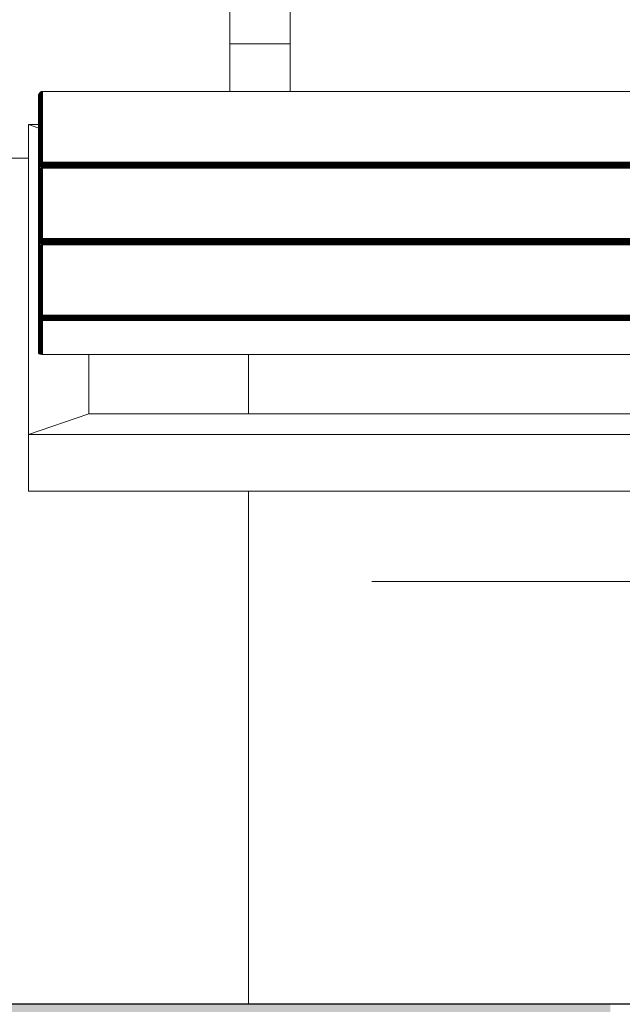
# Model space of a CAD drawing. Header units: millimetres. Extents: x -68595 to 26741, y -534 to 35396.
# Tile 156 of 172: x -19108 to -18809, y 23538 to 24027. Entities that reach past the tile are written whole.
import ezdxf

# ---------------------------------------------------------------- set-up
doc = ezdxf.new("R2010")
doc.units = ezdxf.units.MM
doc.linetypes.add('Center', pattern=[2999.999912, 1200.000007, -599.999968, 599.999968, -599.999968])
for name, color, linetype, lineweight, true_color in [('Cut Pattern-1', 9, 'Continuous', 18, 0x808080), ('Furniture-1', 7, 'Continuous', 9, 0xaaaaaa), ('Grids-3', 7, 'Center', 9, 0xaaaaaa), ('Kohvikutool-1', 7, 'Continuous', 9, 0xaaaaaa), ('Surface Pattern-1', 7, 'Continuous', 9, 0x232323)]:
    doc.layers.add(name, color=color, linetype=linetype, lineweight=lineweight, true_color=true_color)
doc.layers.add('Walls-3', color=7, linetype='Continuous', lineweight=25)

# ---------------------------------------------------------------- blocks, each defined once
blk = doc.blocks.new('MA_Kohvikultool - Kohvikutool_DWG-V48-Sisehoov')
at = {"layer": 'Kohvikutool-1'}
for p, q in [((-388.49, 465), (-416.68, 465)), ((-416.68, 465), (-388.49, 465)), ((-416.68, 465), (-416.68, 15)), ((-378.23, 435), (-388.49, 465)), ((-388.49, 465), (-234.58, 465)), ((-388.49, 465), (-378.23, 435)), ((-388.49, 15), (-388.49, 465)), ((-234.58, 465), (-236.98, 458)), ((-236.98, 458), (-234.58, 465)), ((-234.58, 465), (-234.58, 458)), ((-348.42, 459.67), (-348.3, 459.86)), ((-348.3, 459.86), (-348.17, 459.97)), ((-331.38, 459.86), (-348.3, 459.86)), ((-348.17, 459.97), (-348.05, 460)), ((-331.26, 459.97), (-348.17, 459.97)), ((-313.07, 460), (-348.05, 460)), ((-348.05, 460), (-331.13, 460)), ((-331.38, 459.86), (-331.51, 459.67)), ((-331.26, 459.97), (-331.38, 459.86)), ((-331.04, 459.83), (-331.38, 459.86)), ((-331.13, 460), (-331.26, 459.97)), ((-330.91, 459.93), (-331.26, 459.97)), ((-331.04, 459.83), (-331.16, 459.65)), ((-331.13, 460), (-296.16, 460)), ((-330.79, 459.97), (-331.13, 460)), ((-330.91, 459.93), (-331.04, 459.83)), ((-330.67, 459.73), (-331.04, 459.83)), ((-330.91, 459.93), (-330.79, 459.97)), ((-330.56, 459.83), (-330.91, 459.93)), ((-330.44, 459.86), (-330.79, 459.97)), ((-295.82, 459.97), (-330.79, 459.97)), ((-330.67, 459.73), (-330.56, 459.83)), ((-330.44, 459.86), (-330.56, 459.83)), ((-330.21, 459.65), (-330.56, 459.83)), ((-330.1, 459.67), (-330.44, 459.86)), ((-295.47, 459.86), (-330.44, 459.86)), ((-296.16, 460), (-313.07, 460)), ((-312.95, 459.97), (-313.07, 460)), ((-312.95, 459.97), (-296.04, 459.97)), ((-312.82, 459.86), (-312.95, 459.97)), ((-310.25, 459.86), (-310.12, 459.97)), ((-310.12, 459.97), (-310, 460)), ((-293.21, 459.97), (-310.12, 459.97)), ((-275.02, 460), (-310, 460)), ((-310, 460), (-293.08, 460)), ((-295.82, 459.97), (-296.16, 460)), ((-296.04, 459.97), (-296.16, 460)), ((-295.7, 459.93), (-296.04, 459.97)), ((-295.91, 459.86), (-296.04, 459.97)), ((-295.47, 459.86), (-295.82, 459.97)), ((-295.7, 459.93), (-295.82, 459.97)), ((-295.13, 459.67), (-295.47, 459.86)), ((-293.33, 459.86), (-295.47, 459.86)), ((-293.33, 459.86), (-293.46, 459.67)), ((-293.21, 459.97), (-293.33, 459.86)), ((-292.99, 459.83), (-293.33, 459.86)), ((-293.08, 460), (-293.21, 459.97)), ((-292.86, 459.93), (-293.21, 459.97)), ((-292.99, 459.83), (-293.11, 459.65)), ((-293.08, 460), (-258.11, 460)), ((-292.74, 459.97), (-293.08, 460)), ((-292.86, 459.93), (-292.99, 459.83)), ((-292.62, 459.73), (-292.99, 459.83)), ((-292.86, 459.93), (-292.74, 459.97)), ((-292.51, 459.83), (-292.86, 459.93)), ((-292.39, 459.86), (-292.74, 459.97)), ((-292.74, 459.97), (-257.77, 459.97)), ((-292.62, 459.73), (-292.51, 459.83)), ((-292.51, 459.83), (-292.39, 459.86)), ((-292.16, 459.65), (-292.51, 459.83)), ((-292.05, 459.67), (-292.39, 459.86)), ((-292.39, 459.86), (-257.42, 459.86)), ((-258.11, 460), (-275.02, 460)), ((-274.9, 459.97), (-275.02, 460)), ((-257.99, 459.97), (-274.9, 459.97)), ((-274.77, 459.86), (-274.9, 459.97)), ((-272.2, 459.86), (-272.07, 459.97)), ((-272.07, 459.97), (-271.95, 460)), ((-272.07, 459.97), (-255.16, 459.97)), ((-236.98, 460), (-271.95, 460)), ((-271.95, 460), (-255.03, 460)), ((-257.77, 459.97), (-258.11, 460)), ((-257.99, 459.97), (-258.11, 460)), ((-257.65, 459.93), (-257.99, 459.97)), ((-257.86, 459.86), (-257.99, 459.97)), ((-257.42, 459.86), (-257.77, 459.97)), ((-257.65, 459.93), (-257.77, 459.97)), ((-257.08, 459.67), (-257.42, 459.86)), ((-257.42, 459.86), (-255.28, 459.86)), ((-255.28, 459.86), (-255.41, 459.67)), ((-255.16, 459.97), (-255.28, 459.86)), ((-254.94, 459.83), (-255.28, 459.86)), ((-255.03, 460), (-255.16, 459.97)), ((-254.81, 459.93), (-255.16, 459.97)), ((-254.94, 459.83), (-255.06, 459.65)), ((-255.03, 460), (-220.06, 460)), ((-254.69, 459.97), (-255.03, 460)), ((-254.81, 459.93), (-254.94, 459.83)), ((-254.57, 459.73), (-254.94, 459.83)), ((-254.81, 459.93), (-254.69, 459.97)), ((-254.46, 459.83), (-254.81, 459.93)), ((-254.34, 459.86), (-254.69, 459.97)), ((-254.69, 459.97), (-219.72, 459.97)), ((-254.57, 459.73), (-254.46, 459.83)), ((-254.46, 459.83), (-254.34, 459.86)), ((-254.11, 459.65), (-254.46, 459.83)), ((-254, 459.67), (-254.34, 459.86)), ((-254.34, 459.86), (-219.37, 459.86)), ((-220.06, 460), (-236.98, 460)), ((-236.85, 459.97), (-236.98, 460)), ((-236.72, 459.86), (-236.85, 459.97)), ((-236.85, 459.97), (-219.94, 459.97)), ((-219.72, 459.97), (-220.06, 460)), ((-219.94, 459.97), (-220.06, 460)), ((-219.81, 459.86), (-219.94, 459.97)), ((-219.94, 459.97), (-219.6, 459.93)), ((-219.37, 459.86), (-219.72, 459.97)), ((-219.72, 459.97), (-219.6, 459.93)), ((-219.03, 459.67), (-219.37, 459.86)), ((-348.73, 458), (-348.72, 458.36)), ((-348.73, 458), (-348.73, 22)), ((-331.82, 458), (-348.73, 458)), ((-348.72, 458.36), (-348.68, 458.74)), ((-348.72, 458.36), (-331.8, 458.36)), ((-348.68, 458.74), (-348.62, 459.09)), ((-331.77, 458.74), (-348.68, 458.74)), ((-348.62, 459.09), (-348.53, 459.41)), ((-331.7, 459.09), (-348.62, 459.09)), ((-348.53, 459.41), (-348.42, 459.67)), ((-331.62, 459.41), (-348.53, 459.41)), ((-331.51, 459.67), (-348.42, 459.67)), ((-331.8, 458.36), (-331.82, 458)), ((-331.82, 22), (-331.82, 458)), ((-331.46, 458), (-331.82, 458)), ((-331.77, 458.74), (-331.8, 458.36)), ((-331.45, 458.36), (-331.8, 458.36)), ((-331.7, 459.09), (-331.77, 458.74)), ((-331.42, 458.72), (-331.77, 458.74)), ((-331.62, 459.41), (-331.7, 459.09)), ((-331.35, 459.08), (-331.7, 459.09)), ((-331.51, 459.67), (-331.62, 459.41)), ((-331.27, 459.39), (-331.62, 459.41)), ((-331.16, 459.65), (-331.51, 459.67)), ((-331.45, 458.36), (-331.46, 458)), ((-331.08, 458), (-331.46, 458)), ((-331.46, 458), (-331.46, 22)), ((-331.42, 458.72), (-331.45, 458.36)), ((-331.45, 458.36), (-331.07, 458.34)), ((-331.35, 459.08), (-331.42, 458.72)), ((-331.03, 458.68), (-331.42, 458.72)), ((-331.27, 459.39), (-331.35, 459.08)), ((-330.97, 459.02), (-331.35, 459.08)), ((-331.16, 459.65), (-331.27, 459.39)), ((-330.89, 459.31), (-331.27, 459.39)), ((-330.79, 459.56), (-331.16, 459.65)), ((-331.07, 458.34), (-331.08, 458)), ((-331.08, 22), (-331.08, 458)), ((-330.68, 458), (-331.08, 458)), ((-331.07, 458.34), (-331.03, 458.68)), ((-331.07, 458.34), (-330.67, 458.3)), ((-331.03, 458.68), (-330.97, 459.02)), ((-330.64, 458.62), (-331.03, 458.68)), ((-330.97, 459.02), (-330.89, 459.31)), ((-330.58, 458.92), (-330.97, 459.02)), ((-330.89, 459.31), (-330.79, 459.56)), ((-330.51, 459.18), (-330.89, 459.31)), ((-330.79, 459.56), (-330.67, 459.73)), ((-330.42, 459.4), (-330.79, 459.56)), ((-330.67, 458.3), (-330.68, 458)), ((-330.68, 22), (-330.68, 458)), ((-330.29, 458), (-330.68, 458)), ((-330.31, 459.56), (-330.67, 459.73)), ((-330.67, 458.3), (-330.64, 458.62)), ((-330.67, 458.3), (-330.28, 458.26)), ((-330.64, 458.62), (-330.58, 458.92)), ((-330.25, 458.52), (-330.64, 458.62)), ((-330.58, 458.92), (-330.51, 459.18)), ((-330.21, 458.77), (-330.58, 458.92)), ((-330.51, 459.18), (-330.42, 459.4)), ((-330.14, 459), (-330.51, 459.18)), ((-330.42, 459.4), (-330.31, 459.56)), ((-330.07, 459.18), (-330.42, 459.4)), ((-330.31, 459.56), (-330.21, 459.65)), ((-329.98, 459.31), (-330.31, 459.56)), ((-330.28, 458.26), (-330.29, 458)), ((-330.29, 22), (-330.29, 458)), ((-329.93, 458), (-330.29, 458)), ((-330.28, 458.26), (-330.25, 458.52)), ((-330.28, 458.26), (-329.93, 458.2)), ((-330.25, 458.52), (-330.21, 458.77)), ((-329.91, 458.4), (-330.25, 458.52)), ((-330.1, 459.67), (-330.21, 459.65)), ((-329.89, 459.39), (-330.21, 459.65)), ((-330.21, 458.77), (-330.14, 459)), ((-329.87, 458.6), (-330.21, 458.77)), ((-330.14, 459), (-330.07, 459.18)), ((-329.82, 458.77), (-330.14, 459)), ((-329.8, 459.41), (-330.1, 459.67)), ((-295.13, 459.67), (-330.1, 459.67)), ((-330.07, 459.18), (-329.98, 459.31)), ((-329.76, 458.92), (-330.07, 459.18)), ((-329.98, 459.31), (-329.89, 459.39)), ((-329.7, 459.02), (-329.98, 459.31)), ((-329.93, 458.2), (-329.91, 458.4)), ((-329.93, 458.2), (-329.62, 458.27)), ((-329.63, 458.07), (-329.93, 458.2)), ((-329.93, 458.2), (-329.93, 458)), ((-329.93, 22), (-329.93, 458)), ((-329.64, 458), (-329.93, 458)), ((-329.91, 458.4), (-329.87, 458.6)), ((-329.62, 458.27), (-329.91, 458.4)), ((-329.6, 458.4), (-329.91, 458.4)), ((-329.8, 459.41), (-329.89, 459.39)), ((-329.63, 459.08), (-329.89, 459.39)), ((-329.87, 458.6), (-329.82, 458.77)), ((-329.6, 458.4), (-329.87, 458.6)), ((-329.56, 458.52), (-329.87, 458.6)), ((-329.82, 458.77), (-329.76, 458.92)), ((-329.56, 458.52), (-329.82, 458.77)), ((-329.52, 458.62), (-329.82, 458.77)), ((-329.56, 459.09), (-329.8, 459.41)), ((-294.83, 459.41), (-329.8, 459.41)), ((-329.76, 458.92), (-329.7, 459.02)), ((-329.52, 458.62), (-329.76, 458.92)), ((-329.48, 458.68), (-329.76, 458.92)), ((-329.7, 459.02), (-329.63, 459.08)), ((-329.48, 458.68), (-329.7, 459.02)), ((-329.43, 458.72), (-329.7, 459.02)), ((-329.64, 22), (-329.64, 458)), ((-329.41, 458), (-329.64, 458)), ((-329.56, 459.09), (-329.63, 459.08)), ((-329.63, 459.08), (-329.43, 458.72)), ((-329.41, 458.73), (-329.63, 459.08)), ((-329.38, 458.74), (-329.56, 459.09)), ((-294.59, 459.09), (-329.56, 459.09)), ((-329.41, 458.73), (-329.28, 458.36)), ((-329.41, 22), (-329.41, 458)), ((-329.25, 458), (-329.41, 458)), ((-294.41, 458.74), (-329.38, 458.74)), ((-329.3, 458.36), (-329.25, 458)), ((-294.31, 458.36), (-329.28, 458.36)), ((-329.25, 22), (-329.25, 458)), ((-329.25, 458), (-294.28, 458)), ((-294.83, 459.41), (-295.13, 459.67)), ((-293.46, 459.67), (-295.13, 459.67)), ((-294.59, 459.09), (-294.83, 459.41)), ((-293.57, 459.41), (-294.83, 459.41)), ((-294.41, 458.74), (-294.59, 459.09)), ((-294.27, 458.62), (-294.45, 459.02)), ((-294.41, 458.74), (-294.31, 458.36)), ((-294.38, 458.92), (-294.32, 458.77)), ((-294.2, 458.4), (-294.32, 458.77)), ((-294.28, 458), (-294.31, 458.36)), ((-294.28, 458), (-294.28, 22)), ((-294.2, 458.4), (-294.27, 458.6)), ((-294.27, 458.6), (-294.24, 458.4)), ((-294.18, 458.27), (-294.27, 458.6)), ((-294.18, 458.27), (-294.24, 458.4)), ((-294.24, 458.4), (-294.22, 458.2)), ((-294.17, 458.13), (-294.24, 458.4)), ((-294.22, 458.2), (-294.17, 458.13)), ((-294.16, 458.07), (-294.22, 458.2)), ((-294.21, 458), (-294.22, 458.2)), ((-294.16, 458.07), (-294.19, 458)), ((-294.19, 458), (-294.19, 22)), ((-293.75, 458.36), (-293.77, 458)), ((-293.77, 22), (-293.77, 458)), ((-293.41, 458), (-293.77, 458)), ((-293.72, 458.74), (-293.75, 458.36)), ((-293.4, 458.36), (-293.75, 458.36)), ((-293.65, 459.09), (-293.72, 458.74)), ((-293.37, 458.72), (-293.72, 458.74)), ((-293.57, 459.41), (-293.65, 459.09)), ((-293.3, 459.08), (-293.65, 459.09)), ((-293.46, 459.67), (-293.57, 459.41)), ((-293.22, 459.39), (-293.57, 459.41)), ((-293.11, 459.65), (-293.46, 459.67)), ((-293.4, 458.36), (-293.41, 458)), ((-293.41, 458), (-293.41, 22)), ((-293.03, 458), (-293.41, 458)), ((-293.37, 458.72), (-293.4, 458.36)), ((-293.4, 458.36), (-293.02, 458.34)), ((-293.3, 459.08), (-293.37, 458.72)), ((-292.98, 458.68), (-293.37, 458.72)), ((-293.22, 459.39), (-293.3, 459.08)), ((-292.92, 459.02), (-293.3, 459.08)), ((-293.11, 459.65), (-293.22, 459.39)), ((-292.84, 459.31), (-293.22, 459.39)), ((-292.74, 459.56), (-293.11, 459.65)), ((-293.02, 458.34), (-293.03, 458)), ((-293.03, 458), (-293.03, 22)), ((-292.63, 458), (-293.03, 458)), ((-293.02, 458.34), (-292.98, 458.68)), ((-293.02, 458.34), (-292.62, 458.3)), ((-292.98, 458.68), (-292.92, 459.02)), ((-292.59, 458.62), (-292.98, 458.68)), ((-292.92, 459.02), (-292.84, 459.31)), ((-292.53, 458.92), (-292.92, 459.02)), ((-292.84, 459.31), (-292.74, 459.56)), ((-292.46, 459.18), (-292.84, 459.31)), ((-292.74, 459.56), (-292.62, 459.73)), ((-292.37, 459.4), (-292.74, 459.56)), ((-292.62, 458.3), (-292.63, 458)), ((-292.63, 458), (-292.63, 22)), ((-292.24, 458), (-292.63, 458)), ((-292.26, 459.56), (-292.62, 459.73)), ((-292.62, 458.3), (-292.59, 458.62)), ((-292.62, 458.3), (-292.23, 458.26)), ((-292.59, 458.62), (-292.53, 458.92)), ((-292.2, 458.52), (-292.59, 458.62)), ((-292.53, 458.92), (-292.46, 459.18)), ((-292.16, 458.77), (-292.53, 458.92)), ((-292.46, 459.18), (-292.37, 459.4)), ((-292.1, 459), (-292.46, 459.18)), ((-292.37, 459.4), (-292.26, 459.56)), ((-292.02, 459.18), (-292.37, 459.4)), ((-292.26, 459.56), (-292.16, 459.65)), ((-291.93, 459.31), (-292.26, 459.56)), ((-292.23, 458.26), (-292.24, 458)), ((-292.24, 458), (-292.24, 22)), ((-291.88, 458), (-292.24, 458)), ((-292.23, 458.26), (-292.2, 458.52)), ((-292.23, 458.26), (-291.88, 458.2)), ((-292.2, 458.52), (-292.16, 458.77)), ((-291.86, 458.4), (-292.2, 458.52)), ((-292.05, 459.67), (-292.16, 459.65)), ((-291.84, 459.39), (-292.16, 459.65)), ((-292.16, 458.77), (-292.1, 459)), ((-291.82, 458.6), (-292.16, 458.77)), ((-292.1, 459), (-292.02, 459.18)), ((-291.77, 458.77), (-292.1, 459)), ((-291.75, 459.41), (-292.05, 459.67)), ((-292.05, 459.67), (-257.08, 459.67)), ((-292.02, 459.18), (-291.93, 459.31)), ((-291.71, 458.92), (-292.02, 459.18)), ((-291.93, 459.31), (-291.84, 459.39)), ((-291.65, 459.02), (-291.93, 459.31)), ((-291.88, 458.2), (-291.86, 458.4)), ((-291.88, 458.2), (-291.57, 458.27)), ((-291.58, 458.07), (-291.88, 458.2)), ((-291.88, 458.2), (-291.88, 458)), ((-291.88, 458), (-291.88, 22)), ((-291.59, 458), (-291.88, 458)), ((-291.86, 458.4), (-291.82, 458.6)), ((-291.57, 458.27), (-291.86, 458.4)), ((-291.55, 458.4), (-291.86, 458.4)), ((-291.75, 459.41), (-291.84, 459.39)), ((-291.58, 459.08), (-291.84, 459.39)), ((-291.82, 458.6), (-291.77, 458.77)), ((-291.55, 458.4), (-291.82, 458.6)), ((-291.51, 458.52), (-291.82, 458.6)), ((-291.77, 458.77), (-291.71, 458.92)), ((-291.51, 458.52), (-291.77, 458.77)), ((-291.47, 458.62), (-291.77, 458.77)), ((-291.51, 459.09), (-291.75, 459.41)), ((-291.75, 459.41), (-256.78, 459.41)), ((-291.71, 458.92), (-291.65, 459.02)), ((-291.47, 458.62), (-291.71, 458.92)), ((-291.43, 458.68), (-291.71, 458.92)), ((-291.65, 459.02), (-291.58, 459.08)), ((-291.43, 458.68), (-291.65, 459.02)), ((-291.38, 458.72), (-291.65, 459.02)), ((-291.59, 458), (-291.59, 22)), ((-291.59, 458), (-291.36, 458)), ((-291.51, 459.09), (-291.58, 459.08)), ((-291.58, 459.08), (-291.38, 458.72)), ((-291.36, 458.73), (-291.58, 459.08)), ((-291.33, 458.74), (-291.51, 459.09)), ((-291.51, 459.09), (-256.54, 459.09)), ((-291.36, 458.73), (-291.23, 458.36)), ((-291.36, 22), (-291.36, 458)), ((-291.2, 458), (-291.36, 458)), ((-291.33, 458.74), (-256.36, 458.74)), ((-291.25, 458.36), (-291.2, 458)), ((-291.23, 458.36), (-256.26, 458.36)), ((-291.2, 22), (-291.2, 458)), ((-291.2, 458), (-256.23, 458)), ((-256.78, 459.41), (-257.08, 459.67)), ((-257.08, 459.67), (-255.41, 459.67)), ((-256.54, 459.09), (-256.78, 459.41)), ((-256.78, 459.41), (-255.52, 459.41)), ((-256.36, 458.74), (-256.54, 459.09)), ((-256.23, 458.62), (-256.4, 459.02)), ((-256.26, 458.36), (-256.36, 458.74)), ((-256.33, 458.92), (-256.27, 458.77)), ((-256.15, 458.4), (-256.27, 458.77)), ((-256.23, 458), (-256.26, 458.36)), ((-256.23, 458), (-256.23, 22)), ((-256.15, 458.4), (-256.22, 458.6)), ((-256.22, 458.6), (-256.19, 458.4)), ((-256.13, 458.27), (-256.22, 458.6)), ((-256.13, 458.27), (-256.19, 458.4)), ((-256.19, 458.4), (-256.17, 458.2)), ((-256.12, 458.13), (-256.19, 458.4)), ((-256.12, 458.13), (-256.17, 458.2)), ((-256.17, 458.2), (-256.16, 458)), ((-256.16, 458), (-256.12, 458.13)), ((-256.14, 458.03), (-256.11, 458)), ((-256.14, 458), (-256.14, 22)), ((-255.7, 458.36), (-255.72, 458)), ((-255.72, 22), (-255.72, 458)), ((-255.36, 458), (-255.72, 458)), ((-255.67, 458.74), (-255.7, 458.36)), ((-255.35, 458.36), (-255.7, 458.36)), ((-255.6, 459.09), (-255.67, 458.74)), ((-255.32, 458.72), (-255.67, 458.74)), ((-255.52, 459.41), (-255.6, 459.09)), ((-255.25, 459.08), (-255.6, 459.09)), ((-255.41, 459.67), (-255.52, 459.41)), ((-255.17, 459.39), (-255.52, 459.41)), ((-255.06, 459.65), (-255.41, 459.67)), ((-255.36, 458), (-255.35, 458.36)), ((-254.98, 458), (-255.36, 458)), ((-255.36, 458), (-255.36, 22)), ((-255.32, 458.72), (-255.35, 458.36)), ((-255.35, 458.36), (-254.97, 458.34)), ((-255.25, 459.08), (-255.32, 458.72)), ((-254.93, 458.68), (-255.32, 458.72)), ((-255.17, 459.39), (-255.25, 459.08)), ((-254.87, 459.02), (-255.25, 459.08)), ((-255.06, 459.65), (-255.17, 459.39)), ((-254.79, 459.31), (-255.17, 459.39)), ((-254.69, 459.56), (-255.06, 459.65)), ((-254.98, 458), (-254.97, 458.34)), ((-254.98, 458), (-254.98, 22)), ((-254.58, 458), (-254.98, 458)), ((-254.97, 458.34), (-254.93, 458.68)), ((-254.97, 458.34), (-254.57, 458.3)), ((-254.93, 458.68), (-254.87, 459.02)), ((-254.54, 458.62), (-254.93, 458.68)), ((-254.87, 459.02), (-254.79, 459.31)), ((-254.48, 458.92), (-254.87, 459.02)), ((-254.79, 459.31), (-254.69, 459.56)), ((-254.41, 459.18), (-254.79, 459.31)), ((-254.69, 459.56), (-254.57, 459.73)), ((-254.32, 459.4), (-254.69, 459.56)), ((-254.58, 458), (-254.57, 458.3)), ((-254.19, 458), (-254.58, 458)), ((-254.58, 458), (-254.58, 22)), ((-254.21, 459.56), (-254.57, 459.73)), ((-254.57, 458.3), (-254.54, 458.62)), ((-254.57, 458.3), (-254.18, 458.26)), ((-254.54, 458.62), (-254.48, 458.92)), ((-254.15, 458.52), (-254.54, 458.62)), ((-254.48, 458.92), (-254.41, 459.18)), ((-254.11, 458.77), (-254.48, 458.92)), ((-254.41, 459.18), (-254.32, 459.4)), ((-254.05, 459), (-254.41, 459.18)), ((-254.32, 459.4), (-254.21, 459.56)), ((-253.97, 459.18), (-254.32, 459.4)), ((-254.21, 459.56), (-254.11, 459.65)), ((-253.88, 459.31), (-254.21, 459.56)), ((-254.19, 458), (-254.18, 458.26)), ((-253.83, 458), (-254.19, 458)), ((-254.19, 458), (-254.19, 22)), ((-254.18, 458.26), (-254.15, 458.52)), ((-254.18, 458.26), (-253.83, 458.2)), ((-254.15, 458.52), (-254.11, 458.77)), ((-253.81, 458.4), (-254.15, 458.52)), ((-254.11, 459.65), (-254, 459.67)), ((-253.79, 459.39), (-254.11, 459.65)), ((-254.11, 458.77), (-254.05, 459)), ((-253.77, 458.6), (-254.11, 458.77)), ((-254.05, 459), (-253.97, 459.18)), ((-253.72, 458.77), (-254.05, 459)), ((-253.7, 459.41), (-254, 459.67)), ((-254, 459.67), (-219.03, 459.67)), ((-253.97, 459.18), (-253.88, 459.31)), ((-253.66, 458.92), (-253.97, 459.18)), ((-253.88, 459.31), (-253.79, 459.39)), ((-253.6, 459.02), (-253.88, 459.31)), ((-253.83, 458.2), (-253.81, 458.4)), ((-253.83, 458.2), (-253.52, 458.27)), ((-253.83, 458), (-253.83, 458.2)), ((-253.54, 458), (-253.83, 458.2)), ((-253.83, 22), (-253.83, 458)), ((-253.54, 458), (-253.83, 458)), ((-253.81, 458.4), (-253.77, 458.6)), ((-253.52, 458.27), (-253.81, 458.4)), ((-253.5, 458.4), (-253.81, 458.4)), ((-253.79, 459.39), (-253.7, 459.41)), ((-253.53, 459.08), (-253.79, 459.39)), ((-253.77, 458.6), (-253.72, 458.77)), ((-253.5, 458.4), (-253.77, 458.6)), ((-253.46, 458.52), (-253.77, 458.6)), ((-253.72, 458.77), (-253.66, 458.92)), ((-253.46, 458.52), (-253.72, 458.77)), ((-253.42, 458.62), (-253.72, 458.77)), ((-253.46, 459.09), (-253.7, 459.41)), ((-253.7, 459.41), (-218.73, 459.41)), ((-253.66, 458.92), (-253.6, 459.02)), ((-253.42, 458.62), (-253.66, 458.92)), ((-253.38, 458.68), (-253.66, 458.92)), ((-253.6, 459.02), (-253.53, 459.08)), ((-253.38, 458.68), (-253.6, 459.02)), ((-253.33, 458.72), (-253.6, 459.02)), ((-253.31, 458), (-253.54, 458)), ((-253.54, 458), (-253.54, 22)), ((-253.53, 459.08), (-253.46, 459.09)), ((-253.33, 458.72), (-253.53, 459.08)), ((-253.28, 458.74), (-253.53, 459.08)), ((-253.28, 458.74), (-253.46, 459.09)), ((-253.46, 459.09), (-218.49, 459.09)), ((-253.18, 458.36), (-253.31, 458.73)), ((-253.31, 22), (-253.31, 458)), ((-253.15, 458), (-253.31, 458)), ((-253.28, 458.74), (-218.31, 458.74)), ((-253.2, 458.36), (-253.15, 458)), ((-253.18, 458.36), (-218.21, 458.36)), ((-253.15, 22), (-253.15, 458)), ((-253.15, 458), (-218.18, 458)), ((-218.73, 459.41), (-219.03, 459.67)), ((-218.49, 459.09), (-218.73, 459.41)), ((-218.31, 458.74), (-218.49, 459.09)), ((-218.18, 458.62), (-218.35, 459.02)), ((-218.21, 458.36), (-218.31, 458.74)), ((-218.28, 458.92), (-218.22, 458.77)), ((-218.1, 458.4), (-218.22, 458.77)), ((-218.18, 458), (-218.21, 458.36)), ((-218.18, 458), (-218.18, 22)), ((-218.1, 458.4), (-218.17, 458.6)), ((-218.17, 458.6), (-218.14, 458.4)), ((-218.08, 458.27), (-218.17, 458.6)), ((-218.08, 458.27), (-218.14, 458.4)), ((-218.14, 458.4), (-218.12, 458.2)), ((-218.07, 458.13), (-218.14, 458.4)), ((-218.12, 458.2), (-218.07, 458.13)), ((-218.06, 458.07), (-218.12, 458.2)), ((-218.11, 458), (-218.12, 458.2)), ((-218.06, 458.07), (-218.09, 458)), ((-218.09, 458), (-218.09, 22)), ((-348.73, 435), (-378.23, 435)), ((-378.23, 435), (-378.23, 45)), ((-194.5, 365), (-218.18, 365)), ((-194.5, 335), (-194.5, 365)), ((-194.5, 365), (-165, 365)), ((-194.5, 335), (-194.5, 365)), ((-218.18, 335), (-194.5, 335)), ((-165, 335), (-194.5, 335))]:
    blk.add_line(p, q, dxfattribs=at)
blk = doc.blocks.new('MA_Kohvikultool - MA_Kohvikultool-V49-Sisehoov')
blk.add_blockref('MA_Kohvikultool - Kohvikutool_DWG-V48-Sisehoov', (111.57, -216.07))

msp = doc.modelspace()

# ---------------------------------------------------------------- hatches: boundary and pattern name
at = {"layer": 'Cut Pattern-1'}
h = msp.add_hatch(color=256, dxfattribs=at)
h.paths.add_polyline_path([(-30804.58, 22758.17), (-30804.58, 23538.17), (-31604.58, 23538.17), (-31604.58, 22758.17)])
h.paths.add_polyline_path([(-36999.58, 22758.17), (-36804.58, 22758.17), (-36804.58, 23538.17), (-37289.58, 23538.17), (-37289.58, 22758.17), (-37178.38, 22758.17)])
h.paths.add_polyline_path([(-24804.58, 22758.17), (-24804.58, 23538.17), (-25604.58, 23538.17), (-25604.58, 22758.17), (-24956.74, 22758.17)])
h.paths.add_polyline_path([(-18814.58, 22758.17), (-18814.58, 23538.17), (-19604.58, 23538.17), (-19604.58, 22758.17), (-18845.93, 22758.17)])
at = {"layer": 'Surface Pattern-1'}
h = msp.add_hatch(dxfattribs=at)
h.set_pattern_fill('FP_9', color=256, style=0, pattern_type=2)
h.set_pattern_definition([(270, (-67594.6, -13241.8), (600, 4e-14), []), (0, (-67594.6, -13241.8), (0, 600), [])])
h.paths.add_polyline_path([(-19604.58, 23538.17), (-19604.58, 23538.35), (-13604.21, 23538.38), (-13604.58, 29398.17), (-17969.82, 29398.17), (-18135.44, 27604.56), (-20778.28, 25653.71), (-21407.56, 23538.35), (-19718.9, 23538.17)])
h.paths.add_polyline_path([(-17281.13, 23749.53), (-17594.09, 24072.89), (-17463.74, 24199.33), (-17459.68, 24196.11), (-17447.7, 24206.16), (-17446.93, 24205.72), (-17382.26, 24139.05), (-17344.66, 24176.5), (-17414.46, 24247.13), (-17419.03, 24242.7), (-17439.92, 24264.23), (-17106.44, 24587.7), (-17085.55, 24566.17), (-17090.79, 24561.09), (-16777.47, 24238.09), (-16772.24, 24243.16), (-16751.95, 24221.04), (-17084.83, 23898.16), (-17105.72, 23919.69), (-17100.48, 23924.77), (-17170.11, 23996.55), (-17208.19, 23959.6), (-17142.98, 23890.93), (-17143.53, 23890.17), (-17153.66, 23879.65), (-17150.78, 23875.97), (-17280.69, 23749.97)])
h.paths.add_polyline_path([(-19101.52, 23793.07), (-19103.52, 23793.07), (-19103.52, 23975.17), (-19098.37, 23975.17), (-19097.25, 23991.43), (-19096.52, 23991.69), (-19003.52, 23991.69), (-19003.52, 24044.75), (-19103.52, 24044.75), (-19103.52, 24037.45), (-19133.52, 24037.45), (-19133.52, 24502.04), (-19103.52, 24502.04), (-19103.52, 24494.75), (-18653.52, 24494.75), (-18653.52, 24502.04), (-18623.52, 24502.04), (-18623.52, 24037.45), (-18653.52, 24037.45), (-18653.52, 24044.75), (-18753.52, 24044.75), (-18753.52, 23991.69), (-18658.84, 23990.71), (-18658.66, 23990.38), (-18658.66, 23975.17), (-18653.52, 23975.17), (-18653.52, 23793.07), (-19075.52, 23793.07)])
h.paths.add_polyline_path([(-17274.42, 23797.84), (-17253.25, 23818.38), (-17524.79, 24098.32), (-17545.62, 24077.43), (-17274.87, 23798.3)])
h.paths.add_polyline_path([(-15810.28, 23826.17), (-16680.28, 23826.17), (-16680.28, 24726.17), (-15780.28, 24726.17), (-15780.28, 23826.17), (-15790.52, 23826.17)])
h.paths.add_polyline_path([(-19064.17, 23831.52), (-18683.52, 23831.52), (-18683.52, 23861.02), (-19073.52, 23861.02), (-19073.52, 23831.52)])
h.paths.add_polyline_path([(-15810.28, 23856.17), (-15810.28, 23926.79), (-16215.28, 23926.79), (-16215.28, 23856.17)])
h.paths.add_polyline_path([(-16650.28, 23856.17), (-16245.28, 23856.17), (-16245.28, 23926.79), (-16650.28, 23926.79), (-16650.28, 23860.17)])
h.paths.add_polyline_path([(-15153.37, 23862.31), (-15282.14, 23991.07), (-15278.91, 23995.12), (-15289.21, 24007.01), (-15288.79, 24007.79), (-15223.11, 24073.47), (-15260.63, 24110.99), (-15331.34, 24040.28), (-15326.18, 24035.12), (-15347.39, 24013.9), (-15675.91, 24342.42), (-15654.7, 24363.63), (-15649.54, 24358.47), (-15331.34, 24676.67), (-15336.5, 24681.83), (-15315.28, 24703.04), (-14986.77, 24374.53), (-15007.98, 24353.32), (-15013.14, 24358.47), (-15083.85, 24287.76), (-15046.33, 24250.24), (-14978.62, 24316.48), (-14977.86, 24315.92), (-14967.17, 24306.05), (-14963.54, 24308.87), (-14835.18, 24180.51), (-15150.15, 23865.54)])
h.paths.add_polyline_path([(-15159.35, 23910.71), (-14883.58, 24186.48), (-14904.44, 24207.34), (-15180.21, 23931.57), (-15163.95, 23915.31)])
h.paths.add_polyline_path([(-17229.08, 23981.14), (-17190.99, 24018.08), (-17323.28, 24154.46), (-17361.37, 24117.52), (-17230.36, 23982.46)])
h.paths.add_polyline_path([(-18787.17, 23991.69), (-18783.52, 23991.69), (-18783.52, 24044.75), (-18973.52, 24044.75), (-18973.25, 23991.69), (-18845.93, 23991.69)])
h.paths.add_polyline_path([(-16650.28, 24021.79), (-16245.28, 24021.79), (-16245.28, 24027.42), (-16650.28, 24027.42)])
h.paths.add_polyline_path([(-15810.28, 24021.79), (-15810.28, 24027.42), (-16215.28, 24027.42), (-16215.28, 24021.79)])
h.paths.add_polyline_path([(-17041.51, 24023.76), (-17037.92, 24027.24), (-17309.47, 24307.18), (-17313.05, 24303.7), (-17049.57, 24032.07)])
h.paths.add_polyline_path([(-15201.9, 24094.68), (-15067.55, 24229.03), (-15105.07, 24266.55), (-15239.42, 24132.2), (-15203.08, 24095.86)])
h.paths.add_polyline_path([(-16961.66, 24101.22), (-16958.07, 24104.7), (-17229.61, 24384.64), (-17233.2, 24381.16), (-16973.88, 24113.82)])
h.paths.add_polyline_path([(-16008.76, 24122.42), (-15810.28, 24122.42), (-15810.28, 24128.04), (-16215.28, 24128.04), (-16215.28, 24122.42), (-16117.88, 24122.42)])
h.paths.add_polyline_path([(-16445.25, 24122.42), (-16245.28, 24122.42), (-16245.28, 24128.04), (-16650.28, 24128.04), (-16650.28, 24122.42)])
h.paths.add_polyline_path([(-15388.79, 24140.15), (-15113.02, 24415.93), (-15116.56, 24419.46), (-15392.33, 24143.69)])
h.paths.add_polyline_path([(-18845.93, 24156), (-18683.52, 24156), (-18683.52, 24161), (-19073.52, 24161), (-19073.52, 24156), (-19064.17, 24156)])
h.paths.add_polyline_path([(-16881.8, 24178.68), (-16878.22, 24182.16), (-17149.76, 24462.1), (-17153.35, 24458.62), (-16940.06, 24238.73)])
h.paths.add_polyline_path([(-15467.46, 24218.82), (-15191.69, 24494.59), (-15195.22, 24498.13), (-15470.99, 24222.36)])
h.paths.add_polyline_path([(-16445.25, 24223.04), (-16245.28, 24223.04), (-16245.28, 24228.67), (-16650.28, 24228.67), (-16650.28, 24223.04)])
h.paths.add_polyline_path([(-16215.28, 24223.04), (-15810.28, 24223.04), (-15810.28, 24228.67), (-16215.28, 24228.67)])
h.paths.add_polyline_path([(-18845.93, 24267.25), (-18683.52, 24267.25), (-18683.52, 24272.25), (-19073.52, 24272.25), (-19073.52, 24267.25), (-19064.17, 24267.25)])
h.paths.add_polyline_path([(-15546.12, 24297.49), (-15270.35, 24573.26), (-15273.89, 24576.79), (-15549.66, 24301.02)])
h.paths.add_polyline_path([(-16008.76, 24323.67), (-15810.28, 24323.67), (-15810.28, 24329.29), (-16215.28, 24329.29), (-16215.28, 24323.67), (-16117.88, 24323.67)])
h.paths.add_polyline_path([(-16650.28, 24323.67), (-16245.28, 24323.67), (-16245.28, 24329.29), (-16650.28, 24329.29)])
h.paths.add_polyline_path([(-18683.52, 24378.5), (-18683.52, 24383.5), (-19073.52, 24383.5), (-19073.52, 24378.5), (-18736.81, 24378.5)])
h.paths.add_polyline_path([(-16650.28, 24424.29), (-16245.28, 24424.29), (-16245.28, 24429.92), (-16650.28, 24429.92)])
h.paths.add_polyline_path([(-15810.28, 24424.29), (-15810.28, 24429.92), (-16215.28, 24429.92), (-16215.28, 24424.29), (-16008.76, 24424.29)])
h.paths.add_polyline_path([(-16215.28, 24524.92), (-15810.28, 24524.92), (-15810.28, 24530.54), (-16215.28, 24530.54)])
h.paths.add_polyline_path([(-16650.28, 24524.92), (-16245.28, 24524.92), (-16245.28, 24530.54), (-16650.28, 24530.54)])
h.paths.add_polyline_path([(-19378.65, 24623.32), (-19380.65, 24623.32), (-19380.65, 25523.32), (-18480.65, 25523.32), (-18480.65, 24623.32), (-19350.65, 24623.32)])
h.paths.add_polyline_path([(-16215.28, 24625.54), (-15810.28, 24625.54), (-15810.28, 24631.17), (-16215.28, 24631.17)])
h.paths.add_polyline_path([(-16445.25, 24625.54), (-16245.28, 24625.54), (-16245.28, 24631.17), (-16650.28, 24631.17), (-16650.28, 24625.54)])
h.paths.add_polyline_path([(-18915.65, 24653.32), (-18510.65, 24653.32), (-18510.65, 24723.95), (-18915.65, 24723.95), (-18915.65, 24657.33)])
h.paths.add_polyline_path([(-18945.65, 24653.32), (-18945.65, 24723.95), (-19350.65, 24723.95), (-19350.65, 24653.32), (-19096.52, 24653.32)])
h.paths.add_polyline_path([(-18050.41, 24799.24), (-18398.45, 24799.24), (-18398.45, 24829.24), (-18391.16, 24829.24), (-18391.16, 25279.24), (-18398.45, 25279.24), (-18398.45, 25309.24), (-17933.86, 25309.24), (-17933.86, 25279.24), (-17941.16, 25279.24), (-17941.16, 25179.24), (-17888.1, 25179.24), (-17887.13, 25273.92), (-17886.79, 25274.1), (-17871.58, 25274.1), (-17871.58, 25279.24), (-17689.48, 25279.24), (-17689.48, 24829.24), (-17871.58, 24829.24), (-17871.58, 24834.38), (-17887.84, 24835.51), (-17888.1, 24836.24), (-17888.1, 24929.24), (-17941.16, 24929.24), (-17941.16, 24829.24), (-17933.86, 24829.24), (-17933.86, 24799.24), (-17972.95, 24799.24)])
h.paths.add_polyline_path([(-19900.64, 24805.92), (-19900.77, 24835.92), (-19893.48, 24836.6), (-19893.9, 24935.95), (-19946.96, 24935.66), (-19947.53, 24841.05), (-19947.87, 24840.86), (-19963.08, 24840.72), (-19963.06, 24835.66), (-20145.15, 24834.9), (-20147.05, 25284.89), (-19964.95, 25285.65), (-19964.93, 25280.51), (-19948.65, 25279.46), (-19948.43, 25278.72), (-19948.4, 25278.72), (-19948.01, 25185.72), (-19894.95, 25186.07), (-19895.37, 25285.95), (-19902.66, 25285.92), (-19902.79, 25315.92), (-19438.2, 25317.87), (-19438.08, 25287.87), (-19445.37, 25287.19), (-19443.48, 24837.84), (-19436.19, 24837.87), (-19436.06, 24807.87), (-19895.37, 24805.94)])
h.paths.add_polyline_path([(-18945.65, 24818.95), (-18945.65, 24824.57), (-19350.65, 24824.57), (-19350.65, 24818.95), (-19064.17, 24818.95)])
h.paths.add_polyline_path([(-18845.93, 24818.95), (-18510.65, 24818.95), (-18510.65, 24824.57), (-18915.65, 24824.57), (-18915.65, 24818.95)])
h.paths.add_polyline_path([(-18052.41, 24859.24), (-18052.41, 25249.24), (-18057.41, 25249.24), (-18057.41, 24859.24)])
h.paths.add_polyline_path([(-18163.66, 24859.24), (-18163.66, 25249.24), (-18168.66, 25249.24), (-18168.66, 24859.24)])
h.paths.add_polyline_path([(-17754.71, 24859.24), (-17727.93, 24859.24), (-17727.93, 25249.24), (-17757.43, 25249.24), (-17757.43, 24859.24)])
h.paths.add_polyline_path([(-18274.91, 24859.24), (-18274.91, 25249.24), (-18279.91, 25249.24), (-18279.91, 24859.24)])
h.paths.add_polyline_path([(-20106.83, 24865.05), (-20077.33, 24865.61), (-20079.07, 25255.17), (-20108.47, 25254.93), (-20106.83, 24865.61)])
h.paths.add_polyline_path([(-19782.35, 24866.42), (-19777.35, 24866.44), (-19779.09, 25256.44), (-19783.99, 25256.07), (-19782.36, 24867.72)])
h.paths.add_polyline_path([(-19671.1, 24866.89), (-19666.11, 24867.72), (-19667.84, 25256.9), (-19672.74, 25256.07), (-19671.11, 24867.72)])
h.paths.add_polyline_path([(-19559.86, 24867.35), (-19554.86, 24867.72), (-19556.59, 25257.37), (-19561.49, 25257.35), (-19559.86, 24867.72)])
h.paths.add_polyline_path([(-18915.65, 24919.57), (-18510.65, 24919.57), (-18510.65, 24925.2), (-18915.65, 24925.2)])
h.paths.add_polyline_path([(-19350.65, 24919.57), (-18945.65, 24919.57), (-18945.65, 24925.2), (-19350.65, 24925.2)])
h.paths.add_polyline_path([(-17910.26, 24959.24), (-17888.1, 24959.5), (-17888.1, 25149.24), (-17941.16, 25149.24), (-17941.16, 24959.24), (-17911.66, 24959.24)])
h.paths.add_polyline_path([(-19947.08, 24965.73), (-19894.02, 24966.08), (-19895.37, 25155.95), (-19947.88, 25155.66), (-19947.08, 24965.83)])
h.paths.add_polyline_path([(-18510.65, 25020.2), (-18510.65, 25025.82), (-18915.65, 25025.82), (-18915.65, 25020.2), (-18518.56, 25020.2)])
h.paths.add_polyline_path([(-19282.41, 25020.2), (-18945.65, 25020.2), (-18945.65, 25025.82), (-19350.65, 25025.82), (-19350.65, 25020.2)])
h.paths.add_polyline_path([(-19282.41, 25120.82), (-18945.65, 25120.82), (-18945.65, 25126.45), (-19350.65, 25126.45), (-19350.65, 25120.82)])
h.paths.add_polyline_path([(-18845.93, 25120.82), (-18510.65, 25120.82), (-18510.65, 25126.45), (-18915.65, 25126.45), (-18915.65, 25120.82)])
h.paths.add_polyline_path([(-19312.42, 25221.45), (-18945.65, 25221.45), (-18945.65, 25227.07), (-19350.65, 25227.07), (-19350.65, 25221.45)])
h.paths.add_polyline_path([(-18845.93, 25221.45), (-18510.65, 25221.45), (-18510.65, 25227.07), (-18915.65, 25227.07), (-18915.65, 25221.45)])
h.paths.add_polyline_path([(-18845.93, 25322.07), (-18510.65, 25322.07), (-18510.65, 25327.7), (-18915.65, 25327.7), (-18915.65, 25322.07)])
h.paths.add_polyline_path([(-19282.41, 25322.07), (-18945.65, 25322.07), (-18945.65, 25327.7), (-19350.65, 25327.7), (-19350.65, 25322.07)])
h.paths.add_polyline_path([(-18627.68, 25422.7), (-18510.65, 25422.7), (-18510.65, 25428.32), (-18915.65, 25428.32), (-18915.65, 25422.7), (-18845.93, 25422.7)])
h.paths.add_polyline_path([(-18945.65, 25422.7), (-18945.65, 25428.32), (-19350.65, 25428.32), (-19350.65, 25422.7), (-19064.17, 25422.7)])
h.paths.add_polyline_path([(-18675.65, 25614.31), (-18705.65, 25614.31), (-18705.65, 25621.6), (-19155.65, 25621.6), (-19155.65, 25614.31), (-19185.65, 25614.31), (-19185.65, 26078.9), (-19155.65, 26078.9), (-19155.65, 26071.6), (-19055.65, 26071.6), (-19055.65, 26124.66), (-19150.33, 26125.63), (-19150.51, 26125.97), (-19150.51, 26141.18), (-19155.65, 26141.18), (-19155.65, 26323.28), (-18705.65, 26323.28), (-18705.65, 26141.18), (-18710.79, 26141.18), (-18711.92, 26124.91), (-18712.65, 26124.66), (-18805.65, 26124.66), (-18805.65, 26071.6), (-18705.65, 26071.6), (-18705.65, 26078.9), (-18675.65, 26078.9), (-18675.65, 25621.6)])
h.paths.add_polyline_path([(-18845.93, 25732.85), (-18735.65, 25732.85), (-18736.81, 25737.85), (-19125.65, 25737.85), (-19125.65, 25732.85), (-19064.17, 25732.85)])
h.paths.add_polyline_path([(-18735.65, 25844.1), (-18736.81, 25849.1), (-19125.65, 25849.1), (-19125.65, 25844.1), (-18736.81, 25844.1)])
h.paths.add_polyline_path([(-19125.65, 25955.35), (-18735.65, 25955.35), (-18735.65, 25960.35), (-19125.65, 25960.35)])
h.paths.add_polyline_path([(-18983.53, 26071.6), (-18835.65, 26071.6), (-18835.91, 26124.66), (-19025.65, 26124.66), (-19025.65, 26071.6)])
h.paths.add_polyline_path([(-19064.17, 26255.33), (-18735.65, 26255.33), (-18736.81, 26284.83), (-19125.65, 26284.83), (-19125.65, 26255.33)])
h.paths.add_polyline_path([(-16544.59, 26278.17), (-16590.04, 26281.51), (-16620.79, 26286.86), (-16655.1, 26296.5), (-16686.08, 26308.36), (-16716.02, 26323.43), (-16745.79, 26342.14), (-16772.61, 26363.12), (-16799.06, 26388.43), (-16821.61, 26414.79), (-16841.28, 26443.16), (-16856.41, 26469.98), (-16870.93, 26502.59), (-16881.81, 26535.58), (-16889.09, 26568.05), (-16893.21, 26601.24), (-16894.12, 26637.91), (-16891.75, 26669.86), (-16885.89, 26704.44), (-16876.96, 26736.73), (-16864.4, 26769.67), (-16849.33, 26799.61), (-16830.63, 26829.37), (-16808.47, 26857.49), (-16785.56, 26881.53), (-16759.22, 26904.26), (-16728.86, 26925.31), (-16702.79, 26940), (-16669.96, 26954.59), (-16633.8, 26966.24), (-16604.75, 26972.67), (-16568.8, 26976.93), (-16536.31, 26977.79), (-16501.21, 26975.09), (-16468.31, 26969.47), (-16433.36, 26959.59), (-16403.09, 26947.98), (-16373.16, 26932.91), (-16343.4, 26914.21), (-16315.09, 26891.89), (-16290.12, 26867.92), (-16267.57, 26841.55), (-16249.41, 26815.68), (-16232.77, 26786.37), (-16218.26, 26753.76), (-16207.38, 26720.79), (-16200.1, 26688.34), (-16195.96, 26654.96), (-16195.05, 26618.36), (-16197.43, 26586.5), (-16203.29, 26551.89), (-16212.22, 26519.62), (-16224.78, 26486.67), (-16239.85, 26456.74), (-16260.34, 26424.56), (-16280.71, 26398.86), (-16304.85, 26373.71), (-16329.96, 26352.08), (-16357.42, 26332.79), (-16386.4, 26316.35), (-16419.22, 26301.76), (-16451.99, 26290.96), (-16484.87, 26283.63), (-16521.88, 26279.29), (-16537.02, 26278.54)])
h.paths.add_polyline_path([(-16397.96, 26355.09), (-16391.04, 26359.18), (-16397.43, 26355.4)])
h.paths.add_polyline_path([(-16372.34, 26370.45), (-16365.32, 26375.63), (-16372.28, 26370.5)])
h.paths.add_polyline_path([(-16304.47, 26432.15), (-16298.97, 26439.51), (-16304.14, 26432.59)])
h.paths.add_polyline_path([(-16270.87, 26482.71), (-16267.5, 26489.74), (-16270.75, 26482.97)])
h.paths.add_polyline_path([(-16247.78, 26538.84), (-16245.78, 26546.58), (-16247.6, 26539.57)])
h.paths.add_polyline_path([(-16236.07, 26598.38), (-16235.61, 26606.37), (-16236.03, 26599.13)])
h.paths.add_polyline_path([(-16236.19, 26659.35), (-16237.3, 26667.05), (-16236.21, 26659.52)])
h.paths.add_polyline_path([(-16242.45, 26696.28), (-16243.28, 26699.61), (-16242.82, 26697.77)])
h.paths.add_polyline_path([(-16271.51, 26774.81), (-16275.59, 26781.73), (-16271.82, 26775.33)])
h.paths.add_polyline_path([(-16286.87, 26800.42), (-16292.05, 26807.44), (-16286.92, 26800.49)])
h.paths.add_polyline_path([(-16348.57, 26868.3), (-16355.92, 26873.8), (-16348.75, 26868.43)])
h.paths.add_polyline_path([(-16399.13, 26901.9), (-16409.09, 26906.64), (-16399.39, 26902.02)])
h.paths.add_polyline_path([(-16455.26, 26924.98), (-16463, 26926.98), (-16455.99, 26925.16)])
h.paths.add_polyline_path([(-16514.8, 26936.7), (-16522.79, 26937.15), (-16515.55, 26936.74)])
h.paths.add_polyline_path([(-16183.33, 28383.56), (-17053.33, 28383.56), (-17053.33, 29283.56), (-16153.33, 29283.56), (-16153.33, 28383.56), (-16167.45, 28383.56)])
h.paths.add_polyline_path([(-16183.33, 28413.56), (-16183.33, 28484.18), (-16588.33, 28484.18), (-16588.33, 28413.56), (-16227.01, 28413.56)])
h.paths.add_polyline_path([(-17023.33, 28413.56), (-16618.33, 28413.56), (-16618.33, 28484.18), (-17023.33, 28484.18)])
h.paths.add_polyline_path([(-17509.36, 28534.16), (-17833.47, 28885.3), (-17811.43, 28905.65), (-17801.98, 28895.42), (-17728.5, 28963.24), (-17764.49, 29002.23), (-17834.71, 28938.73), (-17835.44, 28939.24), (-17845.66, 28949.79), (-17849.44, 28946.84), (-17972.68, 29080.36), (-17641.74, 29385.28), (-17518.5, 29251.76), (-17521.71, 29247.65), (-17512.07, 29235.55), (-17512.52, 29234.8), (-17580.78, 29171.79), (-17544.79, 29132.8), (-17471.31, 29200.63), (-17480.75, 29210.86), (-17458.71, 29231.21), (-17134.6, 28880.06), (-17156.65, 28859.72), (-17166.09, 28869.95), (-17496.77, 28564.74), (-17487.32, 28554.5), (-17496.77, 28545.78)])
h.paths.add_polyline_path([(-15774.64, 28539.97), (-15794.98, 28562.02), (-15784.75, 28571.47), (-16089.96, 28902.14), (-16100.2, 28892.69), (-16120.54, 28914.74), (-15769.4, 29238.85), (-15749.05, 29216.8), (-15759.29, 29207.35), (-15691.46, 29133.87), (-15652.47, 29169.86), (-15715.97, 29240.09), (-15715.46, 29240.81), (-15704.92, 29251.04), (-15707.86, 29254.82), (-15574.34, 29378.06), (-15269.42, 29047.11), (-15402.94, 28923.87), (-15407.05, 28927.08), (-15419.15, 28917.44), (-15419.91, 28917.89), (-15482.91, 28986.15), (-15521.9, 28950.16), (-15454.07, 28876.68), (-15443.84, 28886.13), (-15423.49, 28864.08), (-15771.99, 28542.42)])
h.paths.add_polyline_path([(-16618.33, 28579.18), (-16618.33, 28584.81), (-17023.33, 28584.81), (-17023.33, 28579.18), (-16663.49, 28579.18)])
h.paths.add_polyline_path([(-16588.33, 28579.18), (-16183.33, 28579.18), (-16183.33, 28584.81), (-16588.33, 28584.81)])
h.paths.add_polyline_path([(-17550.18, 28666.84), (-17263.59, 28931.36), (-17266.98, 28935.03), (-17553.57, 28670.51)])
h.paths.add_polyline_path([(-15723.35, 28668.97), (-15719.67, 28672.36), (-15984.19, 28958.94), (-15987.86, 28955.55), (-15729.83, 28675.99)])
h.paths.add_polyline_path([(-16618.33, 28679.81), (-16618.33, 28685.43), (-17023.33, 28685.43), (-17023.33, 28679.81), (-16663.49, 28679.81)])
h.paths.add_polyline_path([(-16588.33, 28679.81), (-16183.33, 28679.81), (-16183.33, 28685.43), (-16588.33, 28685.43)])
h.paths.add_polyline_path([(-15641.6, 28744.42), (-15637.92, 28747.81), (-15902.44, 29034.4), (-15906.11, 29031.01), (-15653.11, 28756.9)])
h.paths.add_polyline_path([(-17625.63, 28748.59), (-17339.05, 29013.11), (-17342.44, 29016.78), (-17629.02, 28752.26)])
h.paths.add_polyline_path([(-16772.61, 28780.43), (-16618.33, 28780.43), (-16618.33, 28786.06), (-17023.33, 28786.06), (-17023.33, 28780.43), (-16881.74, 28780.43)])
h.paths.add_polyline_path([(-16227.01, 28780.43), (-16183.33, 28780.43), (-16183.33, 28786.06), (-16588.33, 28786.06), (-16588.33, 28780.43), (-16336.13, 28780.43)])
h.paths.add_polyline_path([(-15559.85, 28819.88), (-15556.17, 28823.27), (-15820.69, 29109.85), (-15824.36, 29106.46), (-15567.32, 28827.98)])
h.paths.add_polyline_path([(-17701.09, 28830.34), (-17415.11, 29095.52), (-17417.9, 29098.53), (-17704.48, 28834.01)])
h.paths.add_polyline_path([(-16990.86, 28881.06), (-16618.33, 28881.06), (-16618.33, 28886.68), (-17023.33, 28886.68), (-17023.33, 28881.06)])
h.paths.add_polyline_path([(-16227.01, 28881.06), (-16183.33, 28881.06), (-16183.33, 28886.68), (-16588.33, 28886.68), (-16588.33, 28881.06), (-16336.13, 28881.06)])
h.paths.add_polyline_path([(-15542.25, 28972.21), (-15503.25, 29008.2), (-15632.12, 29147.81), (-15671.11, 29111.83), (-15560.23, 28991.69)])
h.paths.add_polyline_path([(-16618.33, 28981.68), (-16618.33, 28987.31), (-17023.33, 28987.31), (-17023.33, 28981.68), (-16663.49, 28981.68)])
h.paths.add_polyline_path([(-16588.33, 28981.68), (-16183.33, 28981.68), (-16183.33, 28987.31), (-16588.33, 28987.31)])
h.paths.add_polyline_path([(-17706.45, 28983.59), (-17566.83, 29112.45), (-17602.82, 29151.45), (-17742.44, 29022.58), (-17707.68, 28984.92)])
h.paths.add_polyline_path([(-15339.41, 29023.34), (-15317.98, 29043.62), (-15582.25, 29329.93), (-15603.93, 29309.92), (-15343.95, 29028.26)])
h.paths.add_polyline_path([(-17904.55, 29050.77), (-17617.97, 29315.29), (-17638.24, 29336.72), (-17924.56, 29072.45), (-17908.24, 29054.77)])
h.paths.add_polyline_path([(-16881.74, 29082.31), (-16618.33, 29082.31), (-16618.33, 29087.93), (-17023.33, 29087.93), (-17023.33, 29082.31), (-16990.86, 29082.31)])
h.paths.add_polyline_path([(-16554.37, 29082.31), (-16183.33, 29082.31), (-16183.33, 29087.93), (-16588.33, 29087.93), (-16588.33, 29082.31)])
h.paths.add_polyline_path([(-16663.49, 29182.93), (-16618.33, 29182.93), (-16618.33, 29188.56), (-17023.33, 29188.56), (-17023.33, 29182.93), (-16881.74, 29182.93)])
h.paths.add_polyline_path([(-16588.33, 29182.93), (-16183.33, 29182.93), (-16183.33, 29188.56), (-16588.33, 29188.56)])

# ---------------------------------------------------------------- linework, layer by layer
at = {"layer": 'Grids-3'}
msp.add_line((-14733.06, 23748.17), (-63824.58, 23748.17), dxfattribs=at)
at = {"layer": 'Walls-3'}
msp.add_line((-19604.58, 23538.35), (-13004.58, 23538.35), dxfattribs=at)

# ---------------------------------------------------------------- block references
at = {"layer": 'Furniture-1', "rotation": 89.99999999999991}
msp.add_blockref('MA_Kohvikultool - MA_Kohvikultool-V49-Sisehoov', (-18854.58, 24098.17), dxfattribs=at)

doc.saveas('drawing.dxf')
